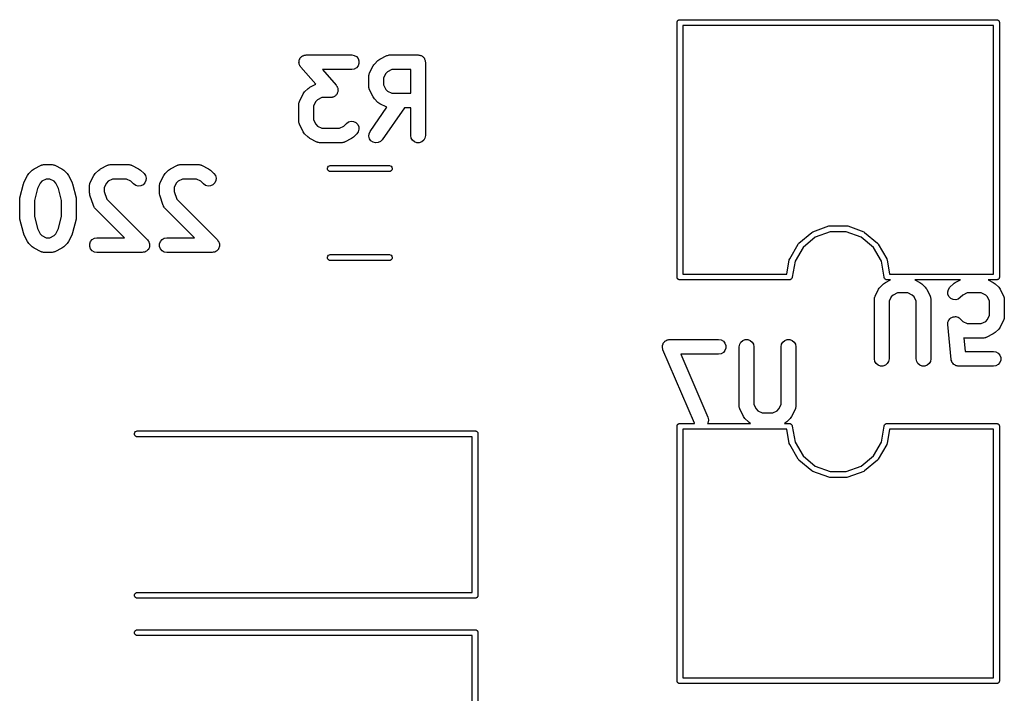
# Model space of a CAD drawing. Extents: x 81 to 161, y -172 to -32.
# Tile 6 of 32: x 104 to 124, y -123 to -109. Entities that reach past the tile are written whole.
import ezdxf

# ---------------------------------------------------------------- set-up
doc = ezdxf.new("R2010")
doc.units = 0
doc.header["$MEASUREMENT"] = 0
doc.layers.add('BLACK', color=7, linetype='CONTINUOUS')

msp = doc.modelspace()

# ---------------------------------------------------------------- linework, layer by layer
at = {"layer": 'BLACK', "linetype": 'CONTINUOUS'}
for p, q in [((117.101, -108.998), (117.103, -108.993)), ((117.101, -109.003), (117.101, -108.998)), ((117.101, -114.214), (117.101, -109.003)), ((117.103, -108.993), (117.104, -108.988)), ((117.104, -108.988), (117.106, -108.983)), ((117.106, -108.983), (117.108, -108.978)), ((117.108, -108.978), (117.112, -108.974)), ((117.112, -108.974), (117.114, -108.969)), ((117.114, -108.969), (117.118, -108.966)), ((117.118, -108.966), (117.122, -108.962)), ((117.122, -108.962), (117.126, -108.959)), ((117.126, -108.959), (117.131, -108.956)), ((117.131, -108.956), (117.136, -108.954)), ((117.136, -108.954), (117.14, -108.951)), ((117.14, -108.951), (117.145, -108.95)), ((117.145, -108.95), (117.15, -108.949)), ((117.15, -108.949), (117.156, -108.949)), ((117.156, -108.949), (117.156, -108.949)), ((117.156, -108.949), (123.636, -108.949)), ((123.571, -109.069), (117.221, -109.069)), ((117.221, -109.069), (117.221, -114.149)), ((123.571, -114.149), (123.571, -109.069)), ((123.636, -108.949), (123.636, -108.949)), ((123.636, -108.949), (123.642, -108.949)), ((123.642, -108.949), (123.647, -108.95)), ((123.647, -108.95), (123.652, -108.951)), ((123.652, -108.951), (123.656, -108.954)), ((123.656, -108.954), (123.661, -108.956)), ((123.661, -108.956), (123.666, -108.959)), ((123.666, -108.959), (123.67, -108.962)), ((123.67, -108.962), (123.674, -108.966)), ((123.674, -108.966), (123.678, -108.969)), ((123.678, -108.969), (123.68, -108.974)), ((123.68, -108.974), (123.684, -108.978)), ((123.684, -108.978), (123.686, -108.983)), ((123.686, -108.983), (123.688, -108.988)), ((123.688, -108.988), (123.689, -108.993)), ((123.689, -108.993), (123.691, -108.998)), ((123.691, -108.998), (123.691, -109.003)), ((123.691, -109.003), (123.691, -109.003)), ((123.691, -109.003), (123.691, -114.214)), ((109.425, -109.704), (109.435, -109.698)), ((109.435, -109.698), (109.444, -109.69)), ((109.444, -109.69), (109.457, -109.685)), ((109.457, -109.685), (109.47, -109.678)), ((109.47, -109.678), (109.482, -109.676)), ((109.482, -109.676), (109.492, -109.671)), ((109.492, -109.671), (109.507, -109.671)), ((109.507, -109.671), (109.521, -109.669)), ((109.521, -109.669), (110.45, -109.669)), ((110.45, -109.669), (110.501, -109.678)), ((110.501, -109.678), (110.546, -109.704)), ((111.026, -109.756), (111.169, -109.684)), ((111.169, -109.684), (111.177, -109.682)), ((111.177, -109.682), (111.184, -109.678)), ((111.184, -109.678), (111.202, -109.675)), ((111.202, -109.675), (111.219, -109.67)), ((111.219, -109.67), (111.227, -109.67)), ((111.227, -109.67), (111.236, -109.669)), ((111.236, -109.669), (111.807, -109.669)), ((111.807, -109.669), (111.82, -109.671)), ((111.82, -109.671), (111.833, -109.671)), ((111.833, -109.671), (111.846, -109.675)), ((111.846, -109.675), (111.858, -109.678)), ((111.858, -109.678), (111.87, -109.684)), ((111.87, -109.684), (111.882, -109.689)), ((111.882, -109.689), (111.892, -109.697)), ((111.892, -109.697), (111.904, -109.704)), ((109.371, -109.822), (109.374, -109.807)), ((109.374, -109.833), (109.371, -109.822)), ((109.374, -109.793), (109.378, -109.782)), ((109.374, -109.807), (109.374, -109.793)), ((109.374, -109.845), (109.374, -109.833)), ((109.379, -109.858), (109.374, -109.845)), ((109.378, -109.782), (109.379, -109.77)), ((109.379, -109.77), (109.387, -109.757)), ((109.382, -109.873), (109.379, -109.858)), ((109.388, -109.883), (109.382, -109.873)), ((109.387, -109.757), (109.392, -109.744)), ((109.392, -109.894), (109.388, -109.883)), ((109.392, -109.744), (109.399, -109.735)), ((109.401, -109.905), (109.392, -109.894)), ((109.399, -109.735), (109.405, -109.725)), ((109.405, -109.725), (109.416, -109.715)), ((109.416, -109.715), (109.425, -109.704)), ((110.546, -109.704), (110.58, -109.744)), ((110.58, -109.894), (110.546, -109.933)), ((110.58, -109.744), (110.598, -109.793)), ((110.598, -109.845), (110.58, -109.894)), ((110.598, -109.793), (110.598, -109.845)), ((110.816, -110.037), (110.887, -109.894)), ((110.887, -109.894), (110.902, -109.875)), ((110.902, -109.875), (110.915, -109.855)), ((110.915, -109.855), (110.987, -109.784)), ((110.987, -109.784), (111.006, -109.77)), ((111.006, -109.77), (111.026, -109.756)), ((111.904, -109.704), (111.912, -109.714)), ((111.912, -109.714), (111.922, -109.722)), ((111.922, -109.722), (111.929, -109.734)), ((111.929, -109.734), (111.937, -109.744)), ((111.937, -109.744), (111.942, -109.756)), ((111.942, -109.756), (111.948, -109.767)), ((111.948, -109.767), (111.95, -109.78)), ((111.95, -109.78), (111.955, -109.793)), ((111.955, -109.793), (111.955, -109.806)), ((111.955, -109.806), (111.957, -109.819)), ((111.957, -109.819), (111.957, -111.319)), ((109.409, -109.917), (109.401, -109.905)), ((109.715, -110.268), (109.409, -109.917)), ((110.45, -109.969), (109.852, -109.969)), ((109.852, -109.969), (110.134, -110.291)), ((110.501, -109.96), (110.45, -109.969)), ((110.546, -109.933), (110.501, -109.96)), ((110.8, -110.104), (110.802, -110.096)), ((110.8, -110.319), (110.8, -110.104)), ((110.801, -110.087), (110.806, -110.07)), ((110.802, -110.096), (110.801, -110.087)), ((110.806, -110.07), (110.809, -110.053)), ((110.809, -110.053), (110.813, -110.045)), ((110.813, -110.045), (110.816, -110.037)), ((111.145, -110.05), (111.1, -110.14)), ((111.182, -110.013), (111.145, -110.05)), ((111.271, -109.969), (111.182, -110.013)), ((111.657, -109.969), (111.271, -109.969)), ((111.657, -110.454), (111.657, -109.969)), ((109.597, -110.327), (109.715, -110.268)), ((110.134, -110.291), (110.142, -110.304)), ((110.142, -110.304), (110.151, -110.315)), ((111.1, -110.14), (111.1, -110.283)), ((111.1, -110.283), (111.145, -110.373)), ((109.387, -110.609), (109.459, -110.466)), ((109.459, -110.466), (109.473, -110.446)), ((109.473, -110.446), (109.487, -110.427)), ((109.487, -110.427), (109.558, -110.355)), ((109.558, -110.355), (109.578, -110.342)), ((109.578, -110.342), (109.597, -110.327)), ((110.118, -110.505), (110.108, -110.511)), ((110.127, -110.494), (110.118, -110.505)), ((110.138, -110.484), (110.127, -110.494)), ((110.144, -110.474), (110.138, -110.484)), ((110.151, -110.465), (110.144, -110.474)), ((110.151, -110.315), (110.155, -110.326)), ((110.156, -110.451), (110.151, -110.465)), ((110.155, -110.326), (110.161, -110.336)), ((110.163, -110.438), (110.156, -110.451)), ((110.161, -110.336), (110.164, -110.35)), ((110.165, -110.427), (110.163, -110.438)), ((110.164, -110.35), (110.169, -110.364)), ((110.169, -110.416), (110.165, -110.427)), ((110.169, -110.364), (110.169, -110.376)), ((110.169, -110.376), (110.171, -110.387)), ((110.171, -110.387), (110.169, -110.401)), ((110.169, -110.401), (110.169, -110.416)), ((110.802, -110.327), (110.8, -110.319)), ((110.801, -110.336), (110.802, -110.327)), ((110.806, -110.353), (110.801, -110.336)), ((110.809, -110.37), (110.806, -110.353)), ((110.813, -110.377), (110.809, -110.37)), ((110.816, -110.386), (110.813, -110.377)), ((110.887, -110.529), (110.816, -110.386)), ((111.145, -110.373), (111.182, -110.41)), ((111.182, -110.41), (111.271, -110.454)), ((111.271, -110.454), (111.657, -110.454)), ((109.371, -110.676), (109.373, -110.667)), ((109.371, -111.033), (109.371, -110.676)), ((109.372, -110.659), (109.377, -110.642)), ((109.373, -110.667), (109.372, -110.659)), ((109.377, -110.642), (109.38, -110.624)), ((109.38, -110.624), (109.385, -110.617)), ((109.385, -110.617), (109.387, -110.609)), ((109.716, -110.622), (109.671, -110.711)), ((109.753, -110.585), (109.716, -110.622)), ((109.843, -110.54), (109.753, -110.585)), ((110.021, -110.54), (109.843, -110.54)), ((110.036, -110.537), (110.021, -110.54)), ((110.051, -110.537), (110.036, -110.537)), ((110.061, -110.533), (110.051, -110.537)), ((110.073, -110.531), (110.061, -110.533)), ((110.085, -110.524), (110.073, -110.531)), ((110.099, -110.518), (110.085, -110.524)), ((110.108, -110.511), (110.099, -110.518)), ((110.902, -110.548), (110.887, -110.529)), ((110.915, -110.567), (110.902, -110.548)), ((110.987, -110.639), (110.915, -110.567)), ((111.006, -110.653), (110.987, -110.639)), ((111.026, -110.667), (111.006, -110.653)), ((111.169, -110.738), (111.026, -110.667)), ((109.671, -110.711), (109.671, -110.997)), ((110.827, -111.233), (111.172, -110.74)), ((111.528, -110.754), (111.073, -111.405)), ((111.172, -110.74), (111.169, -110.738)), ((111.657, -110.754), (111.528, -110.754)), ((111.657, -111.319), (111.657, -110.754)), ((109.373, -111.041), (109.371, -111.033)), ((109.372, -111.05), (109.373, -111.041)), ((109.377, -111.067), (109.372, -111.05)), ((109.38, -111.084), (109.377, -111.067)), ((109.385, -111.092), (109.38, -111.084)), ((109.387, -111.1), (109.385, -111.092)), ((109.459, -111.243), (109.387, -111.1)), ((109.671, -110.997), (109.716, -111.087)), ((109.716, -111.087), (109.753, -111.124)), ((110.29, -111.124), (110.344, -111.07)), ((110.344, -111.07), (110.387, -111.04)), ((110.387, -111.04), (110.437, -111.026)), ((110.437, -111.026), (110.489, -111.031)), ((110.489, -111.031), (110.536, -111.053)), ((110.536, -111.053), (110.573, -111.09)), ((110.573, -111.09), (110.595, -111.137)), ((109.473, -111.262), (109.459, -111.243)), ((109.487, -111.282), (109.473, -111.262)), ((109.558, -111.353), (109.487, -111.282)), ((109.753, -111.124), (109.843, -111.169)), ((109.843, -111.169), (110.2, -111.169)), ((110.2, -111.169), (110.29, -111.124)), ((110.556, -111.282), (110.485, -111.353)), ((110.586, -111.239), (110.556, -111.282)), ((110.599, -111.189), (110.586, -111.239)), ((110.595, -111.137), (110.599, -111.189)), ((110.801, -111.332), (110.805, -111.28)), ((110.805, -111.28), (110.827, -111.233)), ((109.578, -111.367), (109.558, -111.353)), ((109.597, -111.381), (109.578, -111.367)), ((109.74, -111.453), (109.597, -111.381)), ((109.748, -111.455), (109.74, -111.453)), ((109.756, -111.46), (109.748, -111.455)), ((109.773, -111.463), (109.756, -111.46)), ((109.79, -111.468), (109.773, -111.463)), ((109.799, -111.467), (109.79, -111.468)), ((109.807, -111.469), (109.799, -111.467)), ((110.236, -111.469), (109.807, -111.469)), ((110.244, -111.467), (110.236, -111.469)), ((110.253, -111.468), (110.244, -111.467)), ((110.27, -111.463), (110.253, -111.468)), ((110.287, -111.46), (110.27, -111.463)), ((110.295, -111.455), (110.287, -111.46)), ((110.303, -111.453), (110.295, -111.455)), ((110.446, -111.381), (110.303, -111.453)), ((110.465, -111.367), (110.446, -111.381)), ((110.485, -111.353), (110.465, -111.367)), ((110.814, -111.382), (110.801, -111.332)), ((110.844, -111.425), (110.814, -111.382)), ((110.887, -111.455), (110.844, -111.425)), ((110.937, -111.468), (110.887, -111.455)), ((110.989, -111.463), (110.937, -111.468)), ((111.036, -111.441), (110.989, -111.463)), ((111.073, -111.405), (111.036, -111.441)), ((111.666, -111.37), (111.657, -111.319)), ((111.692, -111.415), (111.666, -111.37)), ((111.732, -111.448), (111.692, -111.415)), ((111.781, -111.466), (111.732, -111.448)), ((111.833, -111.466), (111.781, -111.466)), ((111.882, -111.448), (111.833, -111.466)), ((111.922, -111.415), (111.882, -111.448)), ((111.948, -111.37), (111.922, -111.415)), ((111.957, -111.319), (111.948, -111.37)), ((104.119, -111.918), (104.136, -111.915)), ((104.136, -111.915), (104.153, -111.91)), ((104.153, -111.91), (104.161, -111.91)), ((104.161, -111.91), (104.17, -111.909)), ((104.17, -111.909), (104.313, -111.909)), ((104.313, -111.909), (104.321, -111.91)), ((104.321, -111.91), (104.33, -111.91)), ((104.33, -111.91), (104.347, -111.915)), ((104.347, -111.915), (104.364, -111.918)), ((105.476, -111.918), (105.493, -111.915)), ((105.493, -111.915), (105.51, -111.91)), ((105.51, -111.91), (105.519, -111.91)), ((105.519, -111.91), (105.527, -111.909)), ((105.527, -111.909), (105.884, -111.909)), ((105.884, -111.909), (105.893, -111.91)), ((105.893, -111.91), (105.901, -111.91)), ((105.901, -111.91), (105.918, -111.915)), ((105.918, -111.915), (105.936, -111.918)), ((106.904, -111.918), (106.922, -111.915)), ((106.922, -111.915), (106.939, -111.91)), ((106.939, -111.91), (106.947, -111.91)), ((106.947, -111.91), (106.956, -111.909)), ((106.956, -111.909), (107.313, -111.909)), ((107.313, -111.909), (107.321, -111.91)), ((107.321, -111.91), (107.33, -111.91)), ((107.33, -111.91), (107.347, -111.915)), ((107.347, -111.915), (107.364, -111.918)), ((103.822, -112.134), (103.836, -112.115)), ((103.836, -112.115), (103.85, -112.095)), ((103.85, -112.095), (103.921, -112.024)), ((103.921, -112.024), (103.941, -112.01)), ((103.941, -112.01), (103.96, -111.996)), ((103.96, -111.996), (104.103, -111.924)), ((104.103, -111.924), (104.111, -111.922)), ((104.111, -111.922), (104.119, -111.918)), ((104.364, -111.918), (104.372, -111.922)), ((104.372, -111.922), (104.38, -111.924)), ((104.38, -111.924), (104.523, -111.996)), ((104.523, -111.996), (104.542, -112.01)), ((104.542, -112.01), (104.562, -112.024)), ((104.562, -112.024), (104.633, -112.095)), ((104.633, -112.095), (104.647, -112.115)), ((104.647, -112.115), (104.661, -112.134)), ((105.179, -112.134), (105.193, -112.115)), ((105.193, -112.115), (105.207, -112.095)), ((105.207, -112.095), (105.278, -112.024)), ((105.278, -112.024), (105.298, -112.01)), ((105.298, -112.01), (105.317, -111.996)), ((105.317, -111.996), (105.46, -111.924)), ((105.46, -111.924), (105.468, -111.922)), ((105.468, -111.922), (105.476, -111.918)), ((105.936, -111.918), (105.943, -111.922)), ((105.943, -111.922), (105.951, -111.924)), ((105.951, -111.924), (106.094, -111.996)), ((106.094, -111.996), (106.114, -112.01)), ((106.114, -112.01), (106.133, -112.024)), ((106.133, -112.024), (106.205, -112.095)), ((106.205, -112.095), (106.235, -112.138)), ((106.607, -112.134), (106.622, -112.115)), ((106.622, -112.115), (106.635, -112.095)), ((106.635, -112.095), (106.707, -112.024)), ((106.707, -112.024), (106.726, -112.01)), ((106.726, -112.01), (106.746, -111.996)), ((106.746, -111.996), (106.889, -111.924)), ((106.889, -111.924), (106.897, -111.922)), ((106.897, -111.922), (106.904, -111.918)), ((107.364, -111.918), (107.372, -111.922)), ((107.372, -111.922), (107.38, -111.924)), ((107.38, -111.924), (107.523, -111.996)), ((107.523, -111.996), (107.542, -112.01)), ((107.542, -112.01), (107.562, -112.024)), ((107.562, -112.024), (107.633, -112.095)), ((107.633, -112.095), (107.663, -112.138)), ((109.955, -111.982), (109.962, -111.963)), ((109.955, -112.004), (109.955, -111.982)), ((109.962, -112.023), (109.955, -112.004)), ((109.962, -111.963), (109.976, -111.946)), ((109.976, -112.04), (109.962, -112.023)), ((109.976, -111.946), (109.994, -111.936)), ((109.994, -112.05), (109.976, -112.04)), ((109.994, -111.936), (110.01, -111.933)), ((110.01, -112.053), (109.994, -112.05)), ((110.01, -111.933), (111.224, -111.933)), ((111.224, -112.053), (110.01, -112.053)), ((111.224, -111.933), (111.24, -111.936)), ((111.24, -112.05), (111.224, -112.053)), ((111.24, -111.936), (111.258, -111.946)), ((111.258, -112.04), (111.24, -112.05)), ((111.258, -111.946), (111.272, -111.963)), ((111.272, -112.023), (111.258, -112.04)), ((111.272, -111.963), (111.279, -111.982)), ((111.279, -112.004), (111.272, -112.023)), ((111.279, -111.982), (111.279, -112.004)), ((103.667, -112.594), (103.739, -112.308)), ((103.739, -112.308), (103.745, -112.293)), ((103.745, -112.293), (103.75, -112.277)), ((103.75, -112.277), (103.822, -112.134)), ((104.079, -112.29), (104.026, -112.397)), ((104.116, -112.253), (104.079, -112.29)), ((104.205, -112.209), (104.116, -112.253)), ((104.277, -112.209), (104.205, -112.209)), ((104.367, -112.253), (104.277, -112.209)), ((104.404, -112.29), (104.367, -112.253)), ((104.457, -112.397), (104.404, -112.29)), ((104.661, -112.134), (104.733, -112.277)), ((104.733, -112.277), (104.737, -112.293)), ((104.737, -112.293), (104.744, -112.308)), ((104.744, -112.308), (104.816, -112.594)), ((105.092, -112.327), (105.097, -112.31)), ((105.097, -112.31), (105.1, -112.293)), ((105.1, -112.293), (105.105, -112.285)), ((105.105, -112.285), (105.107, -112.277)), ((105.107, -112.277), (105.179, -112.134)), ((105.436, -112.29), (105.391, -112.38)), ((105.473, -112.253), (105.436, -112.29)), ((105.563, -112.209), (105.473, -112.253)), ((105.849, -112.209), (105.563, -112.209)), ((105.938, -112.253), (105.849, -112.209)), ((105.993, -112.307), (105.938, -112.253)), ((106.035, -112.337), (105.993, -112.307)), ((106.221, -112.287), (106.185, -112.324)), ((106.243, -112.24), (106.221, -112.287)), ((106.235, -112.138), (106.248, -112.188)), ((106.248, -112.188), (106.243, -112.24)), ((106.521, -112.327), (106.526, -112.31)), ((106.526, -112.31), (106.529, -112.293)), ((106.529, -112.293), (106.533, -112.285)), ((106.533, -112.285), (106.536, -112.277)), ((106.536, -112.277), (106.607, -112.134)), ((106.865, -112.29), (106.82, -112.38)), ((106.902, -112.253), (106.865, -112.29)), ((106.991, -112.209), (106.902, -112.253)), ((107.277, -112.209), (106.991, -112.209)), ((107.367, -112.253), (107.277, -112.209)), ((107.421, -112.307), (107.367, -112.253)), ((107.464, -112.337), (107.421, -112.307)), ((107.65, -112.287), (107.613, -112.324)), ((107.672, -112.24), (107.65, -112.287)), ((107.663, -112.138), (107.677, -112.188)), ((107.677, -112.188), (107.672, -112.24)), ((104.026, -112.397), (103.963, -112.648)), ((104.52, -112.648), (104.457, -112.397)), ((105.091, -112.344), (105.093, -112.336)), ((105.091, -112.487), (105.091, -112.344)), ((105.096, -112.511), (105.091, -112.487)), ((105.093, -112.336), (105.092, -112.327)), ((105.099, -112.535), (105.096, -112.511)), ((105.391, -112.38), (105.391, -112.463)), ((105.391, -112.463), (105.444, -112.62)), ((106.085, -112.351), (106.035, -112.337)), ((106.137, -112.346), (106.085, -112.351)), ((106.185, -112.324), (106.137, -112.346)), ((106.52, -112.344), (106.522, -112.336)), ((106.52, -112.487), (106.52, -112.344)), ((106.524, -112.511), (106.52, -112.487)), ((106.522, -112.336), (106.521, -112.327)), ((106.528, -112.535), (106.524, -112.511)), ((106.82, -112.38), (106.82, -112.463)), ((106.82, -112.463), (106.873, -112.62)), ((107.514, -112.351), (107.464, -112.337)), ((107.566, -112.346), (107.514, -112.351)), ((107.613, -112.324), (107.566, -112.346)), ((103.663, -112.63), (103.666, -112.612)), ((103.663, -112.987), (103.663, -112.63)), ((103.666, -112.612), (103.667, -112.594)), ((103.963, -112.648), (103.963, -112.969)), ((104.52, -112.969), (104.52, -112.648)), ((104.816, -112.594), (104.817, -112.612)), ((104.817, -112.612), (104.82, -112.63)), ((104.82, -112.63), (104.82, -112.987)), ((105.171, -112.749), (105.099, -112.535)), ((105.444, -112.62), (106.276, -113.453)), ((106.599, -112.749), (106.528, -112.535)), ((106.873, -112.62), (107.705, -113.453)), ((105.175, -112.756), (105.171, -112.749)), ((105.177, -112.765), (105.175, -112.756)), ((105.187, -112.779), (105.177, -112.765)), ((105.195, -112.795), (105.187, -112.779)), ((105.202, -112.8), (105.195, -112.795)), ((105.207, -112.807), (105.202, -112.8)), ((105.808, -113.409), (105.207, -112.807)), ((106.603, -112.756), (106.599, -112.749)), ((106.605, -112.765), (106.603, -112.756)), ((106.616, -112.779), (106.605, -112.765)), ((106.624, -112.795), (106.616, -112.779)), ((106.63, -112.8), (106.624, -112.795)), ((106.635, -112.807), (106.63, -112.8)), ((107.236, -113.409), (106.635, -112.807)), ((103.666, -113.005), (103.663, -112.987)), ((103.667, -113.024), (103.666, -113.005)), ((103.739, -113.309), (103.667, -113.024)), ((103.963, -112.969), (104.026, -113.221)), ((104.457, -113.221), (104.52, -112.969)), ((104.816, -113.024), (104.744, -113.309)), ((104.817, -113.005), (104.816, -113.024)), ((104.82, -112.987), (104.817, -113.005)), ((103.745, -113.324), (103.739, -113.309)), ((103.75, -113.34), (103.745, -113.324)), ((104.026, -113.221), (104.079, -113.327)), ((104.404, -113.327), (104.457, -113.221)), ((104.737, -113.324), (104.733, -113.34)), ((104.744, -113.309), (104.737, -113.324)), ((119.591, -113.52), (119.857, -113.297)), ((119.857, -113.297), (119.875, -113.286)), ((119.875, -113.286), (120.202, -113.167)), ((120.233, -113.284), (119.926, -113.395)), ((120.202, -113.167), (120.222, -113.164)), ((120.222, -113.164), (120.57, -113.164)), ((120.559, -113.284), (120.233, -113.284)), ((120.866, -113.395), (120.559, -113.284)), ((120.57, -113.164), (120.59, -113.167)), ((120.59, -113.167), (120.917, -113.286)), ((120.917, -113.286), (120.917, -113.286)), ((120.917, -113.286), (120.928, -113.293)), ((120.928, -113.293), (120.935, -113.297)), ((120.935, -113.297), (120.935, -113.297)), ((120.935, -113.297), (121.201, -113.52)), ((103.822, -113.483), (103.75, -113.34)), ((103.836, -113.502), (103.822, -113.483)), ((103.85, -113.522), (103.836, -113.502)), ((103.921, -113.593), (103.85, -113.522)), ((104.079, -113.327), (104.116, -113.364)), ((104.116, -113.364), (104.205, -113.409)), ((104.205, -113.409), (104.277, -113.409)), ((104.277, -113.409), (104.367, -113.364)), ((104.367, -113.364), (104.404, -113.327)), ((104.633, -113.522), (104.562, -113.593)), ((104.647, -113.502), (104.633, -113.522)), ((104.661, -113.483), (104.647, -113.502)), ((104.733, -113.34), (104.661, -113.483)), ((105.094, -113.533), (105.112, -113.484)), ((105.112, -113.484), (105.145, -113.444)), ((105.145, -113.444), (105.19, -113.418)), ((105.19, -113.418), (105.241, -113.409)), ((105.241, -113.409), (105.808, -113.409)), ((106.276, -113.453), (106.287, -113.469)), ((106.287, -113.469), (106.3, -113.484)), ((106.3, -113.484), (106.302, -113.49)), ((106.302, -113.49), (106.306, -113.495)), ((106.306, -113.495), (106.311, -113.514)), ((106.311, -113.514), (106.318, -113.533)), ((106.522, -113.533), (106.54, -113.484)), ((106.54, -113.484), (106.574, -113.444)), ((106.574, -113.444), (106.619, -113.418)), ((106.619, -113.418), (106.67, -113.409)), ((106.67, -113.409), (107.236, -113.409)), ((107.705, -113.453), (107.716, -113.469)), ((107.716, -113.469), (107.728, -113.484)), ((107.728, -113.484), (107.731, -113.49)), ((107.731, -113.49), (107.735, -113.495)), ((107.735, -113.495), (107.74, -113.514)), ((107.74, -113.514), (107.746, -113.533)), ((119.578, -113.536), (119.587, -113.525)), ((119.587, -113.525), (119.591, -113.52)), ((119.591, -113.52), (119.591, -113.52)), ((119.926, -113.395), (119.677, -113.605)), ((121.115, -113.605), (120.866, -113.395)), ((121.201, -113.52), (121.201, -113.52)), ((121.201, -113.52), (121.206, -113.526)), ((121.206, -113.526), (121.214, -113.536)), ((103.941, -113.607), (103.921, -113.593)), ((103.96, -113.621), (103.941, -113.607)), ((104.103, -113.693), (103.96, -113.621)), ((104.111, -113.695), (104.103, -113.693)), ((104.119, -113.7), (104.111, -113.695)), ((104.136, -113.703), (104.119, -113.7)), ((104.153, -113.708), (104.136, -113.703)), ((104.161, -113.707), (104.153, -113.708)), ((104.17, -113.709), (104.161, -113.707)), ((104.313, -113.709), (104.17, -113.709)), ((104.321, -113.707), (104.313, -113.709)), ((104.33, -113.708), (104.321, -113.707)), ((104.347, -113.703), (104.33, -113.708)), ((104.364, -113.7), (104.347, -113.703)), ((104.372, -113.695), (104.364, -113.7)), ((104.38, -113.693), (104.372, -113.695)), ((104.523, -113.621), (104.38, -113.693)), ((104.542, -113.607), (104.523, -113.621)), ((104.562, -113.593), (104.542, -113.607)), ((105.094, -113.585), (105.094, -113.533)), ((105.112, -113.634), (105.094, -113.585)), ((105.145, -113.673), (105.112, -113.634)), ((105.19, -113.7), (105.145, -113.673)), ((105.241, -113.709), (105.19, -113.7)), ((106.17, -113.709), (105.241, -113.709)), ((106.189, -113.705), (106.17, -113.709)), ((106.209, -113.703), (106.189, -113.705)), ((106.215, -113.701), (106.209, -113.703)), ((106.221, -113.7), (106.215, -113.701)), ((106.238, -113.69), (106.221, -113.7)), ((106.256, -113.681), (106.238, -113.69)), ((106.261, -113.677), (106.256, -113.681)), ((106.266, -113.673), (106.261, -113.677)), ((106.279, -113.658), (106.266, -113.673)), ((106.293, -113.645), (106.279, -113.658)), ((106.296, -113.639), (106.293, -113.645)), ((106.3, -113.634), (106.296, -113.639)), ((106.307, -113.615), (106.3, -113.634)), ((106.315, -113.597), (106.307, -113.615)), ((106.318, -113.585), (106.315, -113.591)), ((106.315, -113.591), (106.315, -113.597)), ((106.318, -113.533), (106.318, -113.539)), ((106.318, -113.539), (106.319, -113.545)), ((106.319, -113.545), (106.318, -113.565)), ((106.318, -113.565), (106.318, -113.585)), ((106.522, -113.585), (106.522, -113.533)), ((106.54, -113.634), (106.522, -113.585)), ((106.574, -113.673), (106.54, -113.634)), ((106.619, -113.7), (106.574, -113.673)), ((106.67, -113.709), (106.619, -113.7)), ((107.599, -113.709), (106.67, -113.709)), ((107.618, -113.705), (107.599, -113.709)), ((107.637, -113.703), (107.618, -113.705)), ((107.643, -113.701), (107.637, -113.703)), ((107.65, -113.7), (107.643, -113.701)), ((107.667, -113.69), (107.65, -113.7)), ((107.685, -113.681), (107.667, -113.69)), ((107.689, -113.677), (107.685, -113.681)), ((107.695, -113.673), (107.689, -113.677)), ((107.708, -113.658), (107.695, -113.673)), ((107.721, -113.645), (107.708, -113.658)), ((107.724, -113.639), (107.721, -113.645)), ((107.728, -113.634), (107.724, -113.639)), ((107.735, -113.615), (107.728, -113.634)), ((107.743, -113.597), (107.735, -113.615)), ((107.744, -113.591), (107.743, -113.597)), ((107.746, -113.585), (107.744, -113.591)), ((107.746, -113.533), (107.746, -113.539)), ((107.746, -113.539), (107.748, -113.545)), ((107.748, -113.545), (107.746, -113.565)), ((107.746, -113.565), (107.746, -113.585)), ((119.404, -113.837), (119.578, -113.536)), ((119.677, -113.605), (119.514, -113.887)), ((119.578, -113.536), (119.578, -113.536)), ((121.278, -113.887), (121.115, -113.605)), ((121.214, -113.536), (121.214, -113.536)), ((121.214, -113.536), (121.388, -113.837)), ((109.955, -113.802), (109.962, -113.783)), ((109.955, -113.824), (109.955, -113.802)), ((109.962, -113.843), (109.955, -113.824)), ((109.962, -113.783), (109.976, -113.766)), ((109.976, -113.86), (109.962, -113.843)), ((109.976, -113.766), (109.994, -113.756)), ((109.994, -113.87), (109.976, -113.86)), ((109.994, -113.756), (110.01, -113.753)), ((110.01, -113.873), (109.994, -113.87)), ((110.01, -113.753), (111.224, -113.753)), ((111.224, -113.873), (110.01, -113.873)), ((111.224, -113.753), (111.24, -113.756)), ((111.24, -113.87), (111.224, -113.873)), ((111.24, -113.756), (111.258, -113.766)), ((111.258, -113.86), (111.24, -113.87)), ((111.258, -113.766), (111.272, -113.783)), ((111.272, -113.843), (111.258, -113.86)), ((111.272, -113.783), (111.279, -113.802)), ((111.279, -113.824), (111.272, -113.843)), ((111.279, -113.802), (111.279, -113.824)), ((119.346, -114.149), (119.397, -113.856)), ((119.397, -113.856), (119.404, -113.837)), ((119.404, -113.837), (119.404, -113.837)), ((119.514, -113.887), (119.456, -114.214)), ((121.336, -114.214), (121.278, -113.887)), ((121.388, -113.837), (121.388, -113.837)), ((121.388, -113.837), (121.39, -113.843)), ((121.39, -113.843), (121.395, -113.856)), ((121.395, -113.856), (121.395, -113.856)), ((121.395, -113.856), (121.446, -114.149)), ((117.101, -114.219), (117.101, -114.214)), ((117.101, -114.214), (117.101, -114.214)), ((117.103, -114.224), (117.101, -114.219)), ((117.104, -114.229), (117.103, -114.224)), ((117.106, -114.234), (117.104, -114.229)), ((117.108, -114.239), (117.106, -114.234)), ((117.112, -114.243), (117.108, -114.239)), ((117.114, -114.248), (117.112, -114.243)), ((117.118, -114.251), (117.114, -114.248)), ((117.122, -114.255), (117.118, -114.251)), ((117.126, -114.258), (117.122, -114.255)), ((117.131, -114.261), (117.126, -114.258)), ((117.136, -114.263), (117.131, -114.261)), ((117.14, -114.266), (117.136, -114.263)), ((117.145, -114.267), (117.14, -114.266)), ((117.15, -114.269), (117.145, -114.267)), ((117.156, -114.269), (117.15, -114.269)), ((119.401, -114.269), (117.156, -114.269)), ((117.156, -114.269), (117.156, -114.269)), ((117.221, -114.149), (119.346, -114.149)), ((119.417, -114.266), (119.401, -114.269)), ((119.435, -114.255), (119.417, -114.266)), ((119.449, -114.239), (119.435, -114.255)), ((119.456, -114.219), (119.449, -114.239)), ((119.456, -114.214), (119.456, -114.219)), ((121.336, -114.219), (121.336, -114.214)), ((121.343, -114.239), (121.336, -114.219)), ((121.342, -114.335), (121.361, -114.321)), ((121.357, -114.255), (121.343, -114.239)), ((121.375, -114.266), (121.357, -114.255)), ((121.361, -114.321), (121.465, -114.269)), ((121.391, -114.269), (121.375, -114.266)), ((121.465, -114.269), (121.391, -114.269)), ((121.446, -114.149), (123.571, -114.149)), ((122.894, -114.269), (121.962, -114.269)), ((121.962, -114.269), (122.067, -114.321)), ((122.067, -114.321), (122.086, -114.335)), ((122.77, -114.335), (122.789, -114.321)), ((122.789, -114.321), (122.894, -114.269)), ((123.636, -114.269), (123.462, -114.269)), ((123.462, -114.269), (123.567, -114.321)), ((123.567, -114.321), (123.586, -114.335)), ((123.642, -114.269), (123.636, -114.269)), ((123.636, -114.269), (123.636, -114.269)), ((123.647, -114.267), (123.642, -114.269)), ((123.652, -114.266), (123.647, -114.267)), ((123.656, -114.263), (123.652, -114.266)), ((123.661, -114.261), (123.656, -114.263)), ((123.666, -114.258), (123.661, -114.261)), ((123.67, -114.255), (123.666, -114.258)), ((123.674, -114.251), (123.67, -114.255)), ((123.678, -114.248), (123.674, -114.251)), ((123.68, -114.243), (123.678, -114.248)), ((123.684, -114.239), (123.68, -114.243)), ((123.686, -114.234), (123.684, -114.239)), ((123.688, -114.229), (123.686, -114.234)), ((123.689, -114.224), (123.688, -114.229)), ((123.691, -114.219), (123.689, -114.224)), ((123.691, -114.214), (123.691, -114.214)), ((123.691, -114.214), (123.691, -114.219)), ((121.151, -114.602), (121.222, -114.459)), ((121.222, -114.459), (121.237, -114.44)), ((121.237, -114.44), (121.251, -114.42)), ((121.251, -114.42), (121.322, -114.349)), ((121.322, -114.349), (121.342, -114.335)), ((121.606, -114.533), (121.517, -114.578)), ((121.821, -114.533), (121.606, -114.533)), ((121.911, -114.578), (121.821, -114.533)), ((122.086, -114.335), (122.105, -114.349)), ((122.105, -114.349), (122.177, -114.42)), ((122.177, -114.42), (122.191, -114.44)), ((122.191, -114.44), (122.205, -114.459)), ((122.205, -114.459), (122.276, -114.602)), ((122.636, -114.513), (122.649, -114.463)), ((122.64, -114.565), (122.636, -114.513)), ((122.649, -114.463), (122.679, -114.42)), ((122.679, -114.42), (122.751, -114.349)), ((122.751, -114.349), (122.77, -114.335)), ((123.035, -114.533), (122.945, -114.578)), ((123.321, -114.533), (123.035, -114.533)), ((123.411, -114.578), (123.321, -114.533)), ((123.586, -114.335), (123.605, -114.349)), ((123.605, -114.349), (123.677, -114.42)), ((123.677, -114.42), (123.691, -114.44)), ((123.691, -114.44), (123.705, -114.459)), ((123.705, -114.459), (123.776, -114.602)), ((121.135, -114.669), (121.137, -114.661)), ((121.135, -115.883), (121.135, -114.669)), ((121.136, -114.652), (121.141, -114.635)), ((121.137, -114.661), (121.136, -114.652)), ((121.141, -114.635), (121.144, -114.618)), ((121.144, -114.618), (121.149, -114.61)), ((121.149, -114.61), (121.151, -114.602)), ((121.48, -114.615), (121.435, -114.705)), ((121.435, -114.705), (121.435, -115.883)), ((121.517, -114.578), (121.48, -114.615)), ((121.948, -114.615), (121.911, -114.578)), ((121.992, -114.705), (121.948, -114.615)), ((121.992, -115.883), (121.992, -114.705)), ((122.276, -114.602), (122.279, -114.61)), ((122.279, -114.61), (122.283, -114.618)), ((122.283, -114.618), (122.286, -114.635)), ((122.286, -114.635), (122.291, -114.652)), ((122.291, -114.652), (122.291, -114.661)), ((122.291, -114.661), (122.292, -114.669)), ((122.292, -114.669), (122.292, -115.883)), ((122.662, -114.612), (122.64, -114.565)), ((122.699, -114.649), (122.662, -114.612)), ((122.746, -114.671), (122.699, -114.649)), ((122.798, -114.676), (122.746, -114.671)), ((122.849, -114.662), (122.798, -114.676)), ((122.891, -114.632), (122.849, -114.662)), ((122.945, -114.578), (122.891, -114.632)), ((123.448, -114.615), (123.411, -114.578)), ((123.492, -114.705), (123.448, -114.615)), ((123.492, -114.991), (123.492, -114.705)), ((123.776, -114.602), (123.779, -114.61)), ((123.779, -114.61), (123.783, -114.618)), ((123.783, -114.618), (123.786, -114.635)), ((123.786, -114.635), (123.791, -114.652)), ((123.791, -114.652), (123.791, -114.661)), ((123.791, -114.661), (123.792, -114.669)), ((123.792, -114.669), (123.792, -115.026)), ((122.638, -115.157), (122.64, -115.132)), ((122.64, -115.13), (122.651, -115.108)), ((122.64, -115.131), (122.64, -115.13)), ((122.64, -115.132), (122.64, -115.131)), ((122.651, -115.108), (122.661, -115.085)), ((122.661, -115.085), (122.662, -115.084)), ((122.662, -115.083), (122.68, -115.065)), ((122.662, -115.084), (122.662, -115.083)), ((122.68, -115.065), (122.698, -115.047)), ((122.698, -115.047), (122.699, -115.046)), ((122.698, -115.047), (122.698, -115.047)), ((122.699, -115.046), (122.722, -115.036)), ((122.722, -115.036), (122.745, -115.025)), ((122.745, -115.025), (122.746, -115.024)), ((122.745, -115.025), (122.745, -115.025)), ((122.746, -115.024), (122.771, -115.022)), ((122.771, -115.022), (122.796, -115.02)), ((122.796, -115.02), (122.797, -115.02)), ((122.797, -115.02), (122.798, -115.02)), ((122.798, -115.02), (122.822, -115.026)), ((122.822, -115.026), (122.847, -115.032)), ((122.847, -115.032), (122.848, -115.033)), ((122.848, -115.033), (122.849, -115.033)), ((122.849, -115.033), (122.869, -115.048)), ((122.869, -115.048), (122.89, -115.062)), ((122.89, -115.062), (122.89, -115.063)), ((122.89, -115.063), (122.891, -115.063)), ((122.891, -115.063), (122.945, -115.117)), ((122.945, -115.117), (123.035, -115.162)), ((123.321, -115.162), (123.411, -115.117)), ((123.411, -115.117), (123.448, -115.08)), ((123.448, -115.08), (123.492, -114.991)), ((123.776, -115.093), (123.705, -115.236)), ((123.779, -115.085), (123.776, -115.093)), ((123.783, -115.078), (123.779, -115.085)), ((123.786, -115.06), (123.783, -115.078)), ((123.791, -115.043), (123.786, -115.06)), ((123.792, -115.026), (123.791, -115.035)), ((123.791, -115.035), (123.791, -115.043)), ((122.636, -115.182), (122.638, -115.157)), ((122.636, -115.183), (122.636, -115.182)), ((122.636, -115.184), (122.636, -115.183)), ((122.707, -115.898), (122.636, -115.184)), ((123.035, -115.162), (123.321, -115.162)), ((123.677, -115.275), (123.605, -115.347)), ((123.691, -115.256), (123.677, -115.275)), ((123.705, -115.236), (123.691, -115.256)), ((116.831, -115.548), (116.844, -115.536)), ((116.844, -115.536), (116.855, -115.523)), ((116.855, -115.523), (116.863, -115.518)), ((116.863, -115.518), (116.869, -115.512)), ((116.869, -115.512), (116.885, -115.505)), ((116.885, -115.505), (116.9, -115.497)), ((116.9, -115.497), (116.909, -115.495)), ((116.909, -115.495), (116.917, -115.492)), ((116.917, -115.492), (116.934, -115.491)), ((116.934, -115.491), (116.951, -115.488)), ((116.951, -115.488), (117.951, -115.488)), ((117.951, -115.488), (118.003, -115.497)), ((118.003, -115.497), (118.048, -115.523)), ((118.048, -115.523), (118.081, -115.563)), ((118.408, -115.541), (118.448, -115.508)), ((118.448, -115.508), (118.497, -115.49)), ((118.497, -115.49), (118.549, -115.49)), ((118.549, -115.49), (118.598, -115.508)), ((118.598, -115.508), (118.638, -115.541)), ((119.265, -115.541), (119.305, -115.508)), ((119.305, -115.508), (119.354, -115.49)), ((119.354, -115.49), (119.406, -115.49)), ((119.406, -115.49), (119.455, -115.508)), ((119.455, -115.508), (119.495, -115.541)), ((122.982, -115.461), (122.965, -115.456)), ((122.965, -115.456), (122.965, -115.456)), ((122.965, -115.456), (122.992, -115.733)), ((122.991, -115.46), (122.982, -115.461)), ((122.999, -115.462), (122.991, -115.46)), ((123.357, -115.462), (122.999, -115.462)), ((123.365, -115.46), (123.357, -115.462)), ((123.374, -115.461), (123.365, -115.46)), ((123.391, -115.456), (123.374, -115.461)), ((123.408, -115.453), (123.391, -115.456)), ((123.415, -115.449), (123.408, -115.453)), ((123.424, -115.446), (123.415, -115.449)), ((123.567, -115.375), (123.424, -115.446)), ((123.586, -115.36), (123.567, -115.375)), ((123.605, -115.347), (123.586, -115.36)), ((116.802, -115.646), (116.804, -115.629)), ((116.804, -115.655), (116.802, -115.646)), ((116.804, -115.612), (116.807, -115.603)), ((116.804, -115.629), (116.804, -115.612)), ((116.804, -115.664), (116.804, -115.655)), ((116.809, -115.68), (116.804, -115.664)), ((116.807, -115.603), (116.808, -115.594)), ((116.808, -115.594), (116.815, -115.579)), ((116.813, -115.697), (116.809, -115.68)), ((117.456, -117.197), (116.813, -115.697)), ((116.815, -115.579), (116.821, -115.563)), ((116.821, -115.563), (116.827, -115.556)), ((116.827, -115.556), (116.831, -115.548)), ((118.081, -115.713), (118.048, -115.752)), ((118.081, -115.563), (118.099, -115.612)), ((118.099, -115.664), (118.081, -115.713)), ((118.099, -115.612), (118.099, -115.664)), ((118.373, -115.638), (118.382, -115.586)), ((118.373, -116.852), (118.373, -115.638)), ((118.382, -115.586), (118.408, -115.541)), ((118.638, -115.541), (118.664, -115.586)), ((118.664, -115.586), (118.673, -115.638)), ((118.673, -115.638), (118.673, -116.816)), ((119.23, -115.638), (119.239, -115.586)), ((119.23, -116.816), (119.23, -115.638)), ((119.239, -115.586), (119.265, -115.541)), ((119.495, -115.541), (119.521, -115.586)), ((119.521, -115.586), (119.53, -115.638)), ((119.53, -115.638), (119.53, -116.852)), ((122.992, -115.733), (123.571, -115.733)), ((123.571, -115.733), (123.622, -115.742)), ((117.951, -115.788), (117.179, -115.788)), ((117.179, -115.788), (117.732, -117.078)), ((118.003, -115.779), (117.951, -115.788)), ((118.048, -115.752), (118.003, -115.779)), ((121.144, -115.935), (121.135, -115.883)), ((121.17, -115.98), (121.144, -115.935)), ((121.426, -115.935), (121.4, -115.98)), ((121.435, -115.883), (121.426, -115.935)), ((122.001, -115.935), (121.992, -115.883)), ((122.027, -115.98), (122.001, -115.935)), ((122.283, -115.935), (122.257, -115.98)), ((122.292, -115.883), (122.283, -115.935)), ((122.709, -115.904), (122.707, -115.898)), ((122.709, -115.909), (122.709, -115.904)), ((122.716, -115.929), (122.709, -115.909)), ((122.721, -115.949), (122.716, -115.929)), ((123.622, -115.742), (123.667, -115.769)), ((123.667, -115.769), (123.701, -115.808)), ((123.701, -115.808), (123.719, -115.857)), ((123.719, -115.909), (123.701, -115.958)), ((123.719, -115.857), (123.719, -115.909)), ((121.21, -116.013), (121.17, -115.98)), ((121.259, -116.031), (121.21, -116.013)), ((121.311, -116.031), (121.259, -116.031)), ((121.36, -116.013), (121.311, -116.031)), ((121.4, -115.98), (121.36, -116.013)), ((122.067, -116.013), (122.027, -115.98)), ((122.116, -116.031), (122.067, -116.013)), ((122.168, -116.031), (122.116, -116.031)), ((122.217, -116.013), (122.168, -116.031)), ((122.257, -115.98), (122.217, -116.013)), ((122.725, -115.953), (122.721, -115.949)), ((122.727, -115.958), (122.725, -115.953)), ((122.74, -115.974), (122.727, -115.958)), ((122.752, -115.991), (122.74, -115.974)), ((122.757, -115.994), (122.752, -115.991)), ((122.76, -115.998), (122.757, -115.994)), ((122.778, -116.009), (122.76, -115.998)), ((122.795, -116.02), (122.778, -116.009)), ((122.8, -116.022), (122.795, -116.02)), ((122.805, -116.024), (122.8, -116.022)), ((122.825, -116.028), (122.805, -116.024)), ((122.845, -116.033), (122.825, -116.028)), ((122.851, -116.032), (122.845, -116.033)), ((122.857, -116.033), (122.851, -116.032)), ((123.571, -116.033), (122.857, -116.033)), ((123.622, -116.024), (123.571, -116.033)), ((123.667, -115.998), (123.622, -116.024)), ((123.701, -115.958), (123.667, -115.998)), ((118.374, -116.86), (118.373, -116.852)), ((118.374, -116.869), (118.374, -116.86)), ((118.379, -116.886), (118.374, -116.869)), ((118.382, -116.903), (118.379, -116.886)), ((118.386, -116.911), (118.382, -116.903)), ((118.389, -116.919), (118.386, -116.911)), ((118.46, -117.062), (118.389, -116.919)), ((118.673, -116.816), (118.717, -116.906)), ((118.717, -116.906), (118.754, -116.943)), ((118.754, -116.943), (118.844, -116.988)), ((119.059, -116.988), (119.148, -116.943)), ((119.148, -116.943), (119.185, -116.906)), ((119.185, -116.906), (119.23, -116.816)), ((119.514, -116.919), (119.443, -117.062)), ((119.516, -116.911), (119.514, -116.919)), ((119.521, -116.903), (119.516, -116.911)), ((119.524, -116.886), (119.521, -116.903)), ((119.529, -116.869), (119.524, -116.886)), ((119.53, -116.852), (119.528, -116.86)), ((119.528, -116.86), (119.529, -116.869)), ((117.732, -117.078), (117.744, -117.129)), ((117.744, -117.129), (117.738, -117.181)), ((118.474, -117.081), (118.46, -117.062)), ((118.488, -117.101), (118.474, -117.081)), ((118.56, -117.172), (118.488, -117.101)), ((118.844, -116.988), (119.059, -116.988)), ((119.414, -117.101), (119.343, -117.172)), ((119.428, -117.081), (119.414, -117.101)), ((119.443, -117.062), (119.428, -117.081)), ((117.101, -117.253), (117.103, -117.248)), ((117.101, -117.258), (117.101, -117.253)), ((117.101, -122.469), (117.101, -117.258)), ((117.103, -117.248), (117.104, -117.243)), ((117.104, -117.243), (117.106, -117.238)), ((117.106, -117.238), (117.108, -117.233)), ((117.108, -117.233), (117.112, -117.229)), ((117.112, -117.229), (117.114, -117.224)), ((117.114, -117.224), (117.118, -117.221)), ((117.118, -117.221), (117.122, -117.217)), ((117.122, -117.217), (117.126, -117.214)), ((117.126, -117.214), (117.131, -117.211)), ((117.131, -117.211), (117.136, -117.209)), ((117.136, -117.209), (117.14, -117.206)), ((117.14, -117.206), (117.145, -117.205)), ((117.145, -117.205), (117.15, -117.204)), ((117.15, -117.204), (117.156, -117.204)), ((117.156, -117.204), (117.156, -117.204)), ((117.156, -117.204), (117.461, -117.204)), ((119.346, -117.324), (117.221, -117.324)), ((117.221, -117.324), (117.221, -122.404)), ((117.461, -117.204), (117.456, -117.197)), ((117.738, -117.181), (117.726, -117.204)), ((117.726, -117.204), (118.605, -117.204)), ((118.579, -117.186), (118.56, -117.172)), ((118.598, -117.2), (118.579, -117.186)), ((118.605, -117.204), (118.598, -117.2)), ((119.304, -117.2), (119.297, -117.204)), ((119.297, -117.204), (119.401, -117.204)), ((119.323, -117.186), (119.304, -117.2)), ((119.343, -117.172), (119.323, -117.186)), ((119.397, -117.616), (119.346, -117.324)), ((119.401, -117.204), (119.417, -117.206)), ((119.417, -117.206), (119.435, -117.217)), ((119.435, -117.217), (119.449, -117.233)), ((119.449, -117.233), (119.456, -117.253)), ((119.456, -117.253), (119.456, -117.258)), ((119.456, -117.258), (119.514, -117.585)), ((121.278, -117.585), (121.336, -117.258)), ((121.336, -117.253), (121.343, -117.233)), ((121.336, -117.258), (121.336, -117.253)), ((121.343, -117.233), (121.357, -117.217)), ((121.357, -117.217), (121.375, -117.206)), ((121.375, -117.206), (121.391, -117.204)), ((121.391, -117.204), (123.636, -117.204)), ((121.446, -117.324), (121.395, -117.616)), ((123.571, -117.324), (121.446, -117.324)), ((123.571, -122.404), (123.571, -117.324)), ((123.636, -117.204), (123.636, -117.204)), ((123.636, -117.204), (123.642, -117.204)), ((123.642, -117.204), (123.647, -117.205)), ((123.647, -117.205), (123.652, -117.206)), ((123.652, -117.206), (123.656, -117.209)), ((123.656, -117.209), (123.661, -117.211)), ((123.661, -117.211), (123.666, -117.214)), ((123.666, -117.214), (123.67, -117.217)), ((123.67, -117.217), (123.674, -117.221)), ((123.674, -117.221), (123.678, -117.224)), ((123.678, -117.224), (123.68, -117.229)), ((123.68, -117.229), (123.684, -117.233)), ((123.684, -117.233), (123.686, -117.238)), ((123.686, -117.238), (123.688, -117.243)), ((123.688, -117.243), (123.689, -117.248)), ((123.689, -117.248), (123.691, -117.253)), ((123.691, -117.253), (123.691, -117.258)), ((123.691, -117.258), (123.691, -117.258)), ((123.691, -117.258), (123.691, -122.469)), ((106.011, -117.407), (106.019, -117.387)), ((106.011, -117.428), (106.011, -117.407)), ((106.019, -117.448), (106.011, -117.428)), ((106.019, -117.387), (106.032, -117.371)), ((106.032, -117.464), (106.019, -117.448)), ((106.032, -117.371), (106.05, -117.36)), ((106.05, -117.475), (106.032, -117.464)), ((106.05, -117.36), (106.066, -117.358)), ((106.066, -117.478), (106.05, -117.475)), ((106.066, -117.358), (112.977, -117.358)), ((112.911, -117.478), (106.066, -117.478)), ((112.911, -120.658), (112.911, -117.478)), ((112.977, -117.358), (112.982, -117.358)), ((112.977, -117.358), (112.977, -117.358)), ((112.982, -117.358), (112.987, -117.359)), ((112.987, -117.359), (112.992, -117.36)), ((112.992, -117.36), (112.997, -117.363)), ((112.997, -117.363), (113.002, -117.365)), ((113.002, -117.365), (113.006, -117.368)), ((113.006, -117.368), (113.01, -117.371)), ((113.01, -117.371), (113.014, -117.375)), ((113.014, -117.375), (113.018, -117.378)), ((113.018, -117.378), (113.021, -117.383)), ((113.021, -117.383), (113.024, -117.387)), ((113.024, -117.387), (113.026, -117.392)), ((113.026, -117.392), (113.029, -117.397)), ((113.029, -117.397), (113.029, -117.402)), ((113.029, -117.402), (113.031, -117.407)), ((113.031, -117.407), (113.031, -117.412)), ((113.031, -117.412), (113.031, -117.412)), ((113.031, -117.412), (113.031, -120.723)), ((119.404, -117.636), (119.397, -117.616)), ((119.578, -117.936), (119.404, -117.636)), ((119.404, -117.636), (119.404, -117.636)), ((119.514, -117.585), (119.677, -117.867)), ((121.115, -117.867), (121.278, -117.585)), ((121.388, -117.636), (121.214, -117.936)), ((121.391, -117.627), (121.388, -117.636)), ((121.388, -117.636), (121.388, -117.636)), ((121.395, -117.616), (121.391, -117.627)), ((121.395, -117.616), (121.395, -117.616)), ((119.584, -117.944), (119.578, -117.936)), ((119.578, -117.936), (119.578, -117.936)), ((119.591, -117.952), (119.584, -117.944)), ((119.857, -118.176), (119.591, -117.952)), ((119.591, -117.952), (119.591, -117.952)), ((119.677, -117.867), (119.926, -118.077)), ((120.866, -118.077), (121.115, -117.867)), ((121.201, -117.952), (120.935, -118.176)), ((121.207, -117.945), (121.201, -117.952)), ((121.201, -117.952), (121.201, -117.952)), ((121.214, -117.936), (121.207, -117.945)), ((121.214, -117.936), (121.214, -117.936)), ((119.926, -118.077), (120.233, -118.188)), ((120.559, -118.188), (120.866, -118.077)), ((119.875, -118.186), (119.857, -118.176)), ((119.857, -118.176), (119.857, -118.176)), ((120.202, -118.305), (119.875, -118.186)), ((120.222, -118.308), (120.202, -118.305)), ((120.57, -118.308), (120.222, -118.308)), ((120.233, -118.188), (120.559, -118.188)), ((120.59, -118.305), (120.57, -118.308)), ((120.917, -118.186), (120.59, -118.305)), ((120.928, -118.179), (120.917, -118.186)), ((120.917, -118.186), (120.917, -118.186)), ((120.935, -118.176), (120.928, -118.179)), ((120.935, -118.176), (120.935, -118.176)), ((106.011, -120.707), (106.019, -120.687)), ((106.011, -120.728), (106.011, -120.707)), ((106.019, -120.748), (106.011, -120.728)), ((106.019, -120.687), (106.032, -120.671)), ((106.032, -120.764), (106.019, -120.748)), ((106.032, -120.671), (106.05, -120.66)), ((106.05, -120.775), (106.032, -120.764)), ((106.05, -120.66), (106.066, -120.658)), ((106.066, -120.658), (112.911, -120.658)), ((112.997, -120.772), (112.992, -120.775)), ((113.002, -120.77), (112.997, -120.772)), ((113.006, -120.767), (113.002, -120.77)), ((113.01, -120.764), (113.006, -120.767)), ((113.014, -120.76), (113.01, -120.764)), ((113.018, -120.757), (113.014, -120.76)), ((113.021, -120.752), (113.018, -120.757)), ((113.024, -120.748), (113.021, -120.752)), ((113.026, -120.743), (113.024, -120.748)), ((113.029, -120.738), (113.026, -120.743)), ((113.031, -120.728), (113.029, -120.733)), ((113.029, -120.733), (113.029, -120.738)), ((113.031, -120.723), (113.031, -120.723)), ((113.031, -120.723), (113.031, -120.728)), ((106.066, -120.778), (106.05, -120.775)), ((112.977, -120.778), (106.066, -120.778)), ((112.982, -120.778), (112.977, -120.778)), ((112.977, -120.778), (112.977, -120.778)), ((112.987, -120.776), (112.982, -120.778)), ((112.992, -120.775), (112.987, -120.776)), ((106.011, -121.471), (106.019, -121.451)), ((106.011, -121.492), (106.011, -121.471)), ((106.019, -121.512), (106.011, -121.492)), ((106.019, -121.451), (106.032, -121.435)), ((106.032, -121.528), (106.019, -121.512)), ((106.032, -121.435), (106.05, -121.424)), ((106.05, -121.539), (106.032, -121.528)), ((106.05, -121.424), (106.066, -121.422)), ((106.066, -121.542), (106.05, -121.539)), ((106.066, -121.422), (112.977, -121.422)), ((112.911, -121.542), (106.066, -121.542)), ((112.911, -124.722), (112.911, -121.542)), ((112.977, -121.422), (112.982, -121.422)), ((112.977, -121.422), (112.977, -121.422)), ((112.982, -121.422), (112.987, -121.423)), ((112.987, -121.423), (112.992, -121.424)), ((112.992, -121.424), (112.997, -121.427)), ((112.997, -121.427), (113.002, -121.429)), ((113.002, -121.429), (113.006, -121.432)), ((113.006, -121.432), (113.01, -121.435)), ((113.01, -121.435), (113.014, -121.439)), ((113.014, -121.439), (113.018, -121.442)), ((113.018, -121.442), (113.021, -121.447)), ((113.021, -121.447), (113.024, -121.451)), ((113.024, -121.451), (113.026, -121.456)), ((113.026, -121.456), (113.029, -121.461)), ((113.029, -121.461), (113.029, -121.466)), ((113.029, -121.466), (113.031, -121.471)), ((113.031, -121.471), (113.031, -121.476)), ((113.031, -121.476), (113.031, -121.476)), ((113.031, -121.476), (113.031, -124.787)), ((117.101, -122.474), (117.101, -122.469)), ((117.101, -122.469), (117.101, -122.469)), ((117.103, -122.479), (117.101, -122.474)), ((117.104, -122.484), (117.103, -122.479)), ((117.106, -122.489), (117.104, -122.484)), ((117.108, -122.494), (117.106, -122.489)), ((117.112, -122.498), (117.108, -122.494)), ((117.114, -122.503), (117.112, -122.498)), ((117.118, -122.506), (117.114, -122.503)), ((117.122, -122.51), (117.118, -122.506)), ((117.126, -122.513), (117.122, -122.51)), ((117.131, -122.516), (117.126, -122.513)), ((117.136, -122.518), (117.131, -122.516)), ((117.14, -122.521), (117.136, -122.518)), ((117.145, -122.522), (117.14, -122.521)), ((117.15, -122.524), (117.145, -122.522)), ((117.156, -122.524), (117.15, -122.524)), ((123.636, -122.524), (117.156, -122.524)), ((117.156, -122.524), (117.156, -122.524)), ((117.221, -122.404), (123.571, -122.404)), ((123.642, -122.524), (123.636, -122.524)), ((123.636, -122.524), (123.636, -122.524)), ((123.647, -122.522), (123.642, -122.524)), ((123.652, -122.521), (123.647, -122.522)), ((123.656, -122.518), (123.652, -122.521)), ((123.661, -122.516), (123.656, -122.518)), ((123.666, -122.513), (123.661, -122.516)), ((123.67, -122.51), (123.666, -122.513)), ((123.674, -122.506), (123.67, -122.51)), ((123.678, -122.503), (123.674, -122.506)), ((123.68, -122.498), (123.678, -122.503)), ((123.684, -122.494), (123.68, -122.498)), ((123.686, -122.489), (123.684, -122.494)), ((123.688, -122.484), (123.686, -122.489)), ((123.689, -122.479), (123.688, -122.484)), ((123.691, -122.474), (123.689, -122.479)), ((123.691, -122.469), (123.691, -122.469)), ((123.691, -122.469), (123.691, -122.474))]:
    msp.add_line(p, q, dxfattribs=at)

doc.saveas('drawing.dxf')
